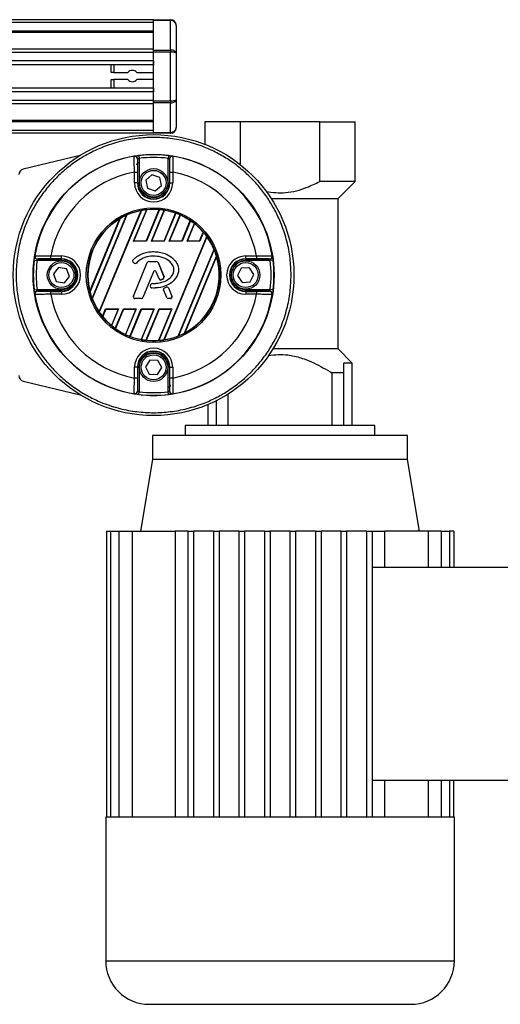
# Model space of a CAD drawing. Header units: millimetres. Extents: x 0 to 420, y 0 to 297.
# Tile 43 of 77: x 209 to 222, y 228 to 255. Entities that reach past the tile are written whole.
import ezdxf

# ---------------------------------------------------------------- set-up
doc = ezdxf.new("R2010")
doc.units = ezdxf.units.MM

msp = doc.modelspace()

# ---------------------------------------------------------------- linework, layer by layer
at = {"color": 7, "linetype": 'Continuous', "lineweight": 25}
for p, q in [((212.25814, 254.51449), (57.89339, 254.51449)), ((212.25814, 254.43731), (57.89339, 254.43731)), ((212.25814, 254.51449), (212.72123, 254.51449)), ((212.25814, 254.49189), (212.25814, 254.51449)), ((212.72123, 254.49189), (212.25814, 254.49189)), ((212.25814, 253.68809), (212.25814, 254.49189)), ((212.72123, 254.51449), (212.72123, 254.49189)), ((212.72123, 253.68809), (212.72123, 254.49189)), ((212.25814, 254.20576), (57.89339, 254.20576)), ((212.25814, 254.1664), (57.89339, 254.1664)), ((212.8756, 254.36013), (212.8756, 253.60155)), ((212.25814, 253.71178), (184.04794, 253.71178)), ((212.25814, 253.68809), (212.72123, 253.68809)), ((212.25814, 253.63352), (212.25814, 253.68809)), ((212.72123, 253.63352), (212.25814, 253.63352)), ((212.25814, 252.30817), (212.25814, 253.63352)), ((212.72123, 253.68809), (212.72123, 253.63352)), ((212.72123, 252.30817), (212.72123, 253.63352)), ((212.25814, 253.62223), (184.13679, 253.62223)), ((212.25814, 253.39157), (184.2707, 253.39157)), ((212.25814, 253.39157), (212.25814, 253.28729)), ((212.8756, 253.60155), (212.8756, 252.34014)), ((212.25814, 253.28729), (184.30091, 253.28729)), ((211.1004, 253.0789), (211.1004, 253.28729)), ((211.17758, 253.28729), (211.17758, 253.0789)), ((211.17758, 253.0789), (211.1004, 253.0789)), ((211.1004, 252.6544), (211.1004, 252.88594)), ((211.1004, 252.88594), (211.17758, 252.88594)), ((211.17758, 253.0789), (211.55877, 253.0789)), ((211.55877, 252.88594), (211.17758, 252.88594)), ((211.17758, 252.88594), (211.17758, 252.6544)), ((211.79977, 253.0789), (212.25814, 253.0789)), ((212.25814, 252.88594), (211.79977, 252.88594)), ((212.25814, 252.6544), (184.31812, 252.6544)), ((212.25814, 252.6544), (212.25814, 252.55012)), ((212.25814, 252.55012), (184.31812, 252.55012)), ((212.25814, 252.31946), (184.31812, 252.31946)), ((212.25814, 252.30817), (212.72123, 252.30817)), ((212.25814, 252.2536), (212.25814, 252.30817)), ((212.72123, 252.30817), (212.72123, 252.2536)), ((212.8756, 252.34014), (212.8756, 251.58156)), ((212.25814, 252.22991), (184.31812, 252.22991)), ((212.72123, 252.2536), (212.25814, 252.2536)), ((212.25814, 251.4498), (212.25814, 252.2536)), ((212.72123, 251.4498), (212.72123, 252.2536)), ((212.25814, 251.77529), (184.31812, 251.77529)), ((212.25814, 251.73593), (184.31812, 251.73593)), ((212.25814, 251.50438), (184.31812, 251.50438)), ((213.65514, 251.73593), (213.65514, 251.12403)), ((214.61992, 251.73593), (213.65514, 251.73593)), ((214.61992, 250.57115), (214.61992, 251.73593)), ((216.78102, 251.73593), (214.61992, 251.73593)), ((216.78102, 250.11432), (216.78102, 251.73593)), ((216.78102, 251.73593), (217.7458, 251.73593)), ((217.7458, 250.11432), (217.7458, 251.73593)), ((212.25814, 251.4272), (184.31812, 251.4272)), ((212.25814, 251.4498), (212.72123, 251.4498)), ((212.25814, 251.4272), (212.25814, 251.4498)), ((212.72123, 251.4272), (212.25814, 251.4272)), ((212.72123, 251.4498), (212.72123, 251.4272)), ((210.25959, 250.82418), (208.7103, 250.45223)), ((211.82647, 250.07651), (211.82647, 250.72503)), ((211.85558, 250.81912), (211.86506, 250.74252)), ((211.86506, 250.74252), (211.86506, 250.07651)), ((212.6607, 250.81912), (212.65121, 250.74252)), ((212.65121, 250.07651), (212.65121, 250.74252)), ((212.6898, 250.72503), (212.6898, 250.07651)), ((211.73849, 250.36826), (211.81566, 250.36826)), ((211.73849, 250.07651), (211.73849, 250.36826)), ((211.81566, 250.36826), (211.81566, 250.07651)), ((212.21389, 250.29486), (212.04691, 250.14736)), ((212.04691, 250.14736), (212.09116, 249.929)), ((212.42512, 250.22401), (212.21389, 250.29486)), ((212.46937, 250.00565), (212.42512, 250.22401)), ((212.70061, 250.36826), (212.77778, 250.36826)), ((212.70061, 250.07651), (212.70061, 250.36826)), ((212.77778, 250.36826), (212.77778, 250.07651)), ((211.81566, 250.07651), (211.73849, 250.07651)), ((211.82647, 250.07651), (211.81566, 250.07651)), ((211.82647, 250.07651), (211.86506, 250.07651)), ((212.09116, 249.929), (212.30239, 249.85815)), ((212.30239, 249.85815), (212.46937, 250.00565)), ((212.6898, 250.07651), (212.65121, 250.07651)), ((212.6898, 250.07651), (212.70061, 250.07651)), ((212.70061, 250.07651), (212.77778, 250.07651)), ((217.7458, 250.11432), (216.78102, 250.11432)), ((217.28348, 249.652), (217.7458, 250.11432)), ((215.46027, 249.652), (217.28348, 249.652)), ((217.28271, 245.56134), (217.28271, 249.652)), ((211.71422, 248.48746), (212.07038, 249.3473)), ((211.72441, 248.49427), (212.07749, 249.34668)), ((212.05857, 248.49427), (212.41267, 249.34914)), ((212.42032, 249.34981), (212.06312, 248.48746)), ((210.5247, 247.13075), (211.34165, 249.10304)), ((211.35227, 249.1109), (210.52666, 247.11768)), ((210.58567, 246.93268), (211.52482, 249.19999)), ((211.53311, 249.20221), (210.58996, 246.92525)), ((210.7762, 246.56812), (211.91732, 249.32304)), ((211.92594, 249.32607), (210.78015, 246.55989)), ((212.19876, 248.48746), (212.54914, 249.33335)), ((212.20895, 248.49427), (212.5555, 249.33093)), ((212.54311, 248.49427), (212.85718, 249.25248)), ((212.86411, 249.25143), (212.54766, 248.48746)), ((212.68331, 248.48746), (212.98047, 249.20488)), ((212.69349, 248.49427), (212.98617, 249.20087)), ((213.02766, 248.49427), (213.25791, 249.05014)), ((213.26419, 249.04752), (213.0322, 248.48746)), ((213.16785, 248.48746), (213.3682, 248.97116)), ((213.17803, 248.49427), (213.37321, 248.96546)), ((212.53973, 245.80128), (213.70657, 248.61827)), ((213.71064, 248.61032), (212.54824, 245.80402)), ((213.5122, 248.49427), (213.61211, 248.73548)), ((213.61766, 248.73109), (213.51674, 248.48746)), ((211.71422, 248.48746), (211.72441, 248.49427)), ((212.06312, 248.48746), (211.71422, 248.48746)), ((212.05857, 248.49427), (211.72441, 248.49427)), ((212.06312, 248.48746), (212.05857, 248.49427)), ((212.19876, 248.48746), (212.20895, 248.49427)), ((212.54766, 248.48746), (212.19876, 248.48746)), ((212.54311, 248.49427), (212.20895, 248.49427)), ((212.54766, 248.48746), (212.54311, 248.49427)), ((212.68331, 248.48746), (212.69349, 248.49427)), ((213.0322, 248.48746), (212.68331, 248.48746)), ((213.02766, 248.49427), (212.69349, 248.49427)), ((213.0322, 248.48746), (213.02766, 248.49427)), ((213.16785, 248.48746), (213.17803, 248.49427)), ((213.51674, 248.48746), (213.16785, 248.48746)), ((213.5122, 248.49427), (213.17803, 248.49427)), ((213.51674, 248.48746), (213.5122, 248.49427)), ((209.45796, 248.01055), (209.45796, 248.08772)), ((209.45796, 248.08772), (209.74971, 248.08772)), ((209.74971, 248.01055), (209.45796, 248.01055)), ((209.74971, 248.01055), (209.74971, 248.08772)), ((209.74971, 247.99974), (209.74971, 248.01055)), ((212.25814, 248.20569), (212.25814, 248.20602)), ((212.92624, 245.90986), (213.9031, 248.2682)), ((213.90754, 248.26114), (212.93437, 245.9117)), ((213.10284, 245.99094), (213.97063, 248.08599)), ((213.9729, 248.07368), (213.11314, 245.99804)), ((214.76656, 248.08772), (215.05831, 248.08772)), ((214.76656, 248.01055), (214.76656, 248.08772)), ((215.05831, 248.01055), (214.76656, 248.01055)), ((214.76656, 247.99974), (214.76656, 248.01055)), ((215.05831, 248.08772), (215.05831, 248.01055)), ((209.0071, 247.97064), (209.08369, 247.96115)), ((209.74971, 247.96115), (209.08369, 247.96115)), ((209.10119, 247.99974), (209.74971, 247.99974)), ((209.6714, 247.77666), (209.52992, 247.60455)), ((209.89119, 247.74019), (209.6714, 247.77666)), ((209.74971, 247.96115), (209.74971, 247.99974)), ((209.9695, 247.53161), (209.89119, 247.74019)), ((211.69662, 247.97641), (211.69637, 247.97663)), ((211.70144, 247.91496), (211.70123, 247.9147)), ((211.72925, 247.89132), (211.70123, 247.9147)), ((211.72947, 247.89158), (211.70144, 247.91496)), ((211.70838, 246.98996), (212.08503, 247.91249)), ((211.70869, 246.98983), (212.08534, 247.91236)), ((211.72947, 247.89158), (211.72925, 247.89132)), ((211.78956, 247.89639), (211.78982, 247.89617)), ((212.08534, 247.91236), (212.08503, 247.91249)), ((212.12523, 247.93915), (212.12523, 247.93949)), ((212.12523, 247.93949), (212.3396, 247.93949)), ((212.12523, 247.93915), (212.3396, 247.93915)), ((212.3396, 247.93915), (212.3396, 247.93949)), ((212.37949, 247.91236), (212.3798, 247.91249)), ((212.37949, 247.91236), (212.5412, 247.51627)), ((212.3798, 247.91249), (212.54151, 247.5164)), ((214.64443, 247.75442), (214.54412, 247.55548)), ((214.86687, 247.76702), (214.64443, 247.75442)), ((214.76656, 247.99974), (215.41509, 247.99974)), ((214.76656, 247.99974), (214.76656, 247.96115)), ((215.43258, 247.96115), (214.76656, 247.96115)), ((214.989, 247.58068), (214.86687, 247.76702)), ((215.50917, 247.97064), (215.43258, 247.96115)), ((209.52992, 247.60455), (209.60823, 247.39597)), ((209.82802, 247.3595), (209.9695, 247.53161)), ((212.251, 247.65192), (211.96738, 246.95727)), ((212.25131, 247.65179), (211.9677, 246.95714)), ((212.251, 247.65192), (212.25131, 247.65179)), ((212.33201, 247.65192), (212.3317, 247.65179)), ((212.40811, 247.46462), (212.3317, 247.65179)), ((212.40843, 247.46475), (212.33201, 247.65192)), ((212.5412, 247.51627), (212.54151, 247.5164)), ((214.54412, 247.55548), (214.66626, 247.36914)), ((214.8887, 247.38174), (214.989, 247.58068)), ((209.60823, 247.39597), (209.82802, 247.3595)), ((212.17008, 247.27713), (212.1854, 247.31374)), ((212.17039, 247.277), (212.17008, 247.27713)), ((212.17039, 247.277), (212.18571, 247.31361)), ((212.18571, 247.31361), (212.1854, 247.31374)), ((212.20763, 247.21736), (212.20761, 247.21702)), ((212.22542, 247.34005), (212.22542, 247.34039)), ((212.40843, 247.46475), (212.40811, 247.46462)), ((212.46086, 247.43982), (212.46095, 247.4395)), ((212.51772, 247.46015), (212.51785, 247.45984)), ((212.55383, 247.2205), (212.60552, 247.2427)), ((212.55396, 247.22019), (212.55383, 247.2205)), ((212.55396, 247.22019), (212.60565, 247.24239)), ((212.60565, 247.24239), (212.60552, 247.2427)), ((212.66253, 247.2191), (212.66285, 247.21922)), ((212.66253, 247.2191), (212.75614, 246.98983)), ((212.66285, 247.21922), (212.75645, 246.98996)), ((214.66626, 247.36914), (214.8887, 247.38174)), ((209.0071, 247.16552), (209.08369, 247.175)), ((209.08369, 247.175), (209.74971, 247.175)), ((209.74971, 247.13642), (209.10119, 247.13642)), ((209.45796, 247.04843), (209.45796, 247.1256)), ((209.45796, 247.1256), (209.74971, 247.1256)), ((209.74971, 247.04843), (209.45796, 247.04843)), ((209.74971, 247.175), (209.74971, 247.13642)), ((209.74971, 247.13642), (209.74971, 247.1256)), ((209.74971, 247.1256), (209.74971, 247.04843)), ((211.70869, 246.98983), (211.70838, 246.98996)), ((211.96738, 246.95727), (211.9677, 246.95714)), ((212.53108, 247.16433), (212.53077, 247.1642)), ((212.61531, 246.95714), (212.53077, 247.1642)), ((212.61562, 246.95727), (212.53108, 247.16433)), ((212.61562, 246.95727), (212.61531, 246.95714)), ((212.75614, 246.98983), (212.75645, 246.98996)), ((214.76656, 247.13642), (214.76656, 247.175)), ((214.76656, 247.175), (215.43258, 247.175)), ((214.76656, 247.13642), (214.76656, 247.1256)), ((215.41509, 247.13642), (214.76656, 247.13642)), ((214.76656, 247.1256), (215.05831, 247.1256)), ((214.76656, 247.1256), (214.76656, 247.04843)), ((215.05831, 247.04843), (214.76656, 247.04843)), ((215.05831, 247.1256), (215.05831, 247.04843)), ((215.50917, 247.16552), (215.43258, 247.175)), ((211.74858, 246.93047), (211.74858, 246.93013)), ((211.9275, 246.93047), (211.74858, 246.93047)), ((211.9275, 246.93013), (211.74858, 246.93013)), ((211.9275, 246.93047), (211.9275, 246.93013)), ((212.71625, 246.93047), (212.6555, 246.93047)), ((212.6555, 246.93047), (212.6555, 246.93013)), ((212.71625, 246.93013), (212.6555, 246.93013)), ((212.71625, 246.93047), (212.71625, 246.93013)), ((210.86727, 246.44274), (210.95258, 246.64869)), ((210.95713, 246.64189), (210.87274, 246.43816)), ((210.95258, 246.64869), (211.30148, 246.64869)), ((210.95258, 246.64869), (210.95713, 246.64189)), ((210.95713, 246.64189), (211.29129, 246.64189)), ((211.29129, 246.64189), (211.10801, 246.1994)), ((211.30148, 246.64869), (211.11294, 246.19352)), ((211.21567, 246.11407), (211.43712, 246.64869)), ((211.44167, 246.64189), (211.22189, 246.11129)), ((211.30148, 246.64869), (211.29129, 246.64189)), ((211.43712, 246.64869), (211.78602, 246.64869)), ((211.43712, 246.64869), (211.44167, 246.64189)), ((211.44167, 246.64189), (211.77583, 246.64189)), ((211.77583, 246.64189), (211.49067, 245.95344)), ((211.78602, 246.64869), (211.49631, 245.94928)), ((211.61151, 245.89992), (211.92166, 246.64869)), ((211.92621, 246.64189), (211.61838, 245.89872)), ((211.78602, 246.64869), (211.77583, 246.64189)), ((212.26038, 246.64189), (211.9171, 245.81316)), ((211.92166, 246.64869), (212.27056, 246.64869)), ((211.92166, 246.64869), (211.92621, 246.64189)), ((212.27056, 246.64869), (211.9234, 245.81057)), ((211.92621, 246.64189), (212.26038, 246.64189)), ((212.05094, 245.79102), (212.4062, 246.64869)), ((212.41075, 246.64189), (212.05851, 245.79151)), ((212.27056, 246.64869), (212.26038, 246.64189)), ((212.74492, 246.64189), (212.39007, 245.7852)), ((212.7551, 246.64869), (212.39709, 245.78438)), ((212.4062, 246.64869), (212.7551, 246.64869)), ((212.4062, 246.64869), (212.41075, 246.64189)), ((212.41075, 246.64189), (212.74492, 246.64189)), ((212.7551, 246.64869), (212.74492, 246.64189)), ((217.28348, 245.56134), (215.5092, 245.56134)), ((217.66862, 245.1762), (217.28348, 245.56134)), ((211.73849, 244.7679), (211.73849, 245.05965)), ((211.81566, 245.05965), (211.73849, 245.05965)), ((211.81566, 245.05965), (211.81566, 244.7679)), ((211.82647, 245.05965), (211.81566, 245.05965)), ((211.82647, 244.41113), (211.82647, 245.05965)), ((211.82647, 245.05965), (211.86506, 245.05965)), ((211.86506, 245.05965), (211.86506, 244.39363)), ((212.1539, 245.25656), (212.03549, 245.06784)), ((212.03549, 245.06784), (212.13972, 244.87093)), ((212.37655, 245.24838), (212.1539, 245.25656)), ((212.48078, 245.05146), (212.37655, 245.24838)), ((212.6898, 245.05965), (212.65121, 245.05965)), ((212.65121, 244.39363), (212.65121, 245.05965)), ((212.6898, 245.05965), (212.6898, 244.41113)), ((212.6898, 245.05965), (212.70061, 245.05965)), ((212.70061, 245.05965), (212.77778, 245.05965)), ((212.70061, 244.7679), (212.70061, 245.05965)), ((212.77778, 245.05965), (212.77778, 244.7679)), ((217.66862, 245.1762), (217.43707, 245.1762)), ((217.43707, 244.90606), (217.43707, 245.1762)), ((217.66862, 243.47741), (217.66862, 245.1762)), ((212.13972, 244.87093), (212.36237, 244.86274)), ((212.36237, 244.86274), (212.48078, 245.05146)), ((217.11261, 244.90606), (217.11261, 243.47741)), ((217.43707, 244.90606), (217.11261, 244.90606)), ((217.43707, 243.47741), (217.43707, 244.90606)), ((208.7103, 244.68392), (210.25959, 244.31197)), ((211.81566, 244.7679), (211.73849, 244.7679)), ((212.77778, 244.7679), (212.70061, 244.7679)), ((211.85558, 244.31704), (211.86506, 244.39363)), ((212.6607, 244.31704), (212.65121, 244.39363)), ((214.28833, 243.47741), (214.28833, 244.33161)), ((213.73232, 244.04342), (213.73232, 243.47741)), ((213.96387, 244.14947), (213.96387, 243.47741)), ((213.11486, 243.47741), (213.11486, 243.20727)), ((218.28608, 243.47741), (213.11486, 243.47741)), ((218.28608, 243.20727), (218.28608, 243.47741)), ((212.22726, 243.20727), (212.22726, 242.55122)), ((219.17368, 243.20727), (212.22726, 243.20727)), ((219.17368, 242.55122), (219.17368, 243.20727)), ((212.22726, 242.55122), (211.9031, 240.60623)), ((215.70047, 242.55122), (212.22726, 242.55122)), ((219.17368, 242.55122), (215.70047, 242.55122)), ((219.49784, 240.60623), (219.17368, 242.55122)), ((210.97277, 240.60623), (211.08757, 240.60623)), ((210.97277, 240.60623), (210.97277, 232.82625)), ((211.08757, 240.60623), (211.31396, 240.60623)), ((211.08757, 240.60623), (211.08757, 232.82625)), ((211.31396, 240.60623), (211.67069, 240.60623)), ((211.31396, 240.60623), (211.31396, 232.82625)), ((211.67069, 240.60623), (211.67069, 232.82625)), ((211.67069, 240.60623), (212.84953, 240.60623)), ((213.19204, 240.60623), (212.84953, 240.60623)), ((212.84953, 240.60623), (212.84953, 232.82625)), ((213.19204, 240.60623), (213.34641, 240.60623)), ((213.19204, 240.60623), (213.19204, 232.82625)), ((213.34641, 240.60623), (213.34641, 232.82625)), ((213.88668, 240.60623), (213.34641, 240.60623)), ((213.88668, 240.60623), (214.04105, 240.60623)), ((213.88668, 240.60623), (213.88668, 232.82625)), ((214.04105, 240.60623), (214.04105, 232.82625)), ((214.58133, 240.60623), (214.04105, 240.60623)), ((214.58133, 240.60623), (214.73569, 240.60623)), ((214.58133, 240.60623), (214.58133, 232.82625)), ((214.73569, 240.60623), (214.73569, 232.82625)), ((215.27597, 240.60623), (214.73569, 240.60623)), ((215.27597, 240.60623), (215.43033, 240.60623)), ((215.27597, 240.60623), (215.27597, 232.82625)), ((215.43033, 240.60623), (215.43033, 232.82625)), ((215.97061, 240.60623), (215.43033, 240.60623)), ((215.97061, 240.60623), (216.12497, 240.60623)), ((215.97061, 240.60623), (215.97061, 232.82625)), ((216.12497, 240.60623), (216.12497, 232.82625)), ((216.66525, 240.60623), (216.12497, 240.60623)), ((216.66525, 240.60623), (216.81961, 240.60623)), ((216.66525, 240.60623), (216.66525, 232.82625)), ((216.81961, 240.60623), (216.81961, 232.82625)), ((217.35989, 240.60623), (216.81961, 240.60623)), ((217.35989, 240.60623), (217.35989, 232.82625)), ((217.35989, 240.60623), (217.51426, 240.60623)), ((217.51426, 240.60623), (217.51426, 232.82625)), ((218.05453, 240.60623), (217.51426, 240.60623)), ((218.05453, 240.60623), (218.2089, 240.60623)), ((218.05453, 240.60623), (218.05453, 232.82625)), ((218.2089, 240.60623), (218.2089, 232.82625)), ((218.2089, 240.60623), (218.55141, 240.60623)), ((218.55141, 239.61058), (218.55141, 240.60623)), ((219.73025, 240.60623), (218.55141, 240.60623)), ((219.73025, 240.60623), (219.73025, 239.61058)), ((220.08698, 240.60623), (219.73025, 240.60623)), ((220.08698, 240.60623), (220.08698, 239.61058)), ((220.08698, 240.60623), (220.31337, 240.60623)), ((220.31337, 240.60623), (220.31337, 239.61058)), ((220.42817, 240.60623), (220.31337, 240.60623)), ((220.42817, 240.60623), (220.42817, 239.61058)), ((223.80462, 239.61058), (218.2089, 239.61058)), ((223.80462, 233.8219), (218.2089, 233.8219)), ((218.55141, 232.82625), (218.55141, 233.8219)), ((219.73025, 233.8219), (219.73025, 232.82625)), ((220.08698, 233.8219), (220.08698, 232.82625)), ((220.31337, 233.8219), (220.31337, 232.82625)), ((220.42817, 232.82625), (220.42817, 233.8219)), ((210.95375, 232.82625), (210.95375, 228.91889)), ((210.97277, 232.82625), (210.95375, 232.82625)), ((211.08757, 232.82625), (210.97277, 232.82625)), ((211.31396, 232.82625), (211.08757, 232.82625)), ((211.67069, 232.82625), (211.31396, 232.82625)), ((213.19204, 232.82625), (211.67069, 232.82625)), ((213.88668, 232.82625), (213.19204, 232.82625)), ((214.58133, 232.82625), (213.88668, 232.82625)), ((215.27597, 232.82625), (214.58133, 232.82625)), ((216.12497, 232.82625), (215.27597, 232.82625)), ((216.81961, 232.82625), (216.12497, 232.82625)), ((217.51426, 232.82625), (216.81961, 232.82625)), ((218.2089, 232.82625), (217.51426, 232.82625)), ((219.73025, 232.82625), (218.2089, 232.82625)), ((220.08698, 232.82625), (219.73025, 232.82625)), ((220.31337, 232.82625), (220.08698, 232.82625)), ((220.42817, 232.82625), (220.31337, 232.82625)), ((220.44719, 232.82625), (220.42817, 232.82625)), ((220.44719, 228.91889), (220.44719, 232.82625)), ((210.95375, 228.91889), (220.44719, 228.91889)), ((212.14043, 227.73221), (219.26051, 227.73221))]:
    msp.add_line(p, q, dxfattribs=at)
at = {"color": 7, "linetype": 'Continuous', "lineweight": 25, "flags": 128}
for points in [[(211.73209, 250.79799), (211.73486, 250.79981), (211.73702, 250.80123)], [(212.77925, 250.80123), (212.78201, 250.79941), (212.78418, 250.79799)], [(209.02499, 248.08919), (209.0268, 248.09196), (209.02822, 248.09412)], [(215.48805, 248.09412), (215.48987, 248.09136), (215.49128, 248.08919)], [(209.02822, 247.04204), (209.02641, 247.0448), (209.02499, 247.04696)], [(215.49128, 247.04696), (215.48947, 247.0442), (215.48805, 247.04204)], [(211.73702, 244.33493), (211.73426, 244.33674), (211.73209, 244.33816)], [(212.78418, 244.33816), (212.78141, 244.33635), (212.77925, 244.33493)]]:
    msp.add_lwpolyline(points, dxfattribs=at)
at = {"color": 7, "linetype": 'Continuous', "lineweight": 25}
for centre, radius in [((212.25814, 247.56808), 3.82053), ((212.25814, 247.56808), 3.27991), ((212.25814, 250.07651), 0.38592), ((212.25814, 250.07651), 0.33961), ((212.25814, 247.56808), 1.83176), ((212.25814, 247.56808), 1.79319), ((209.74971, 247.56808), 0.38592), ((209.74971, 247.56808), 0.33961), ((214.76656, 247.56808), 0.38592), ((214.76656, 247.56808), 0.33961), ((212.25814, 245.05965), 0.38592), ((212.25814, 245.05965), 0.33961)]:
    msp.add_circle(centre, radius, dxfattribs=at)
for centre, radius, start, end in [((212.72123, 254.36013), 0.15436, 0, 90), ((211.67927, 252.98242), 0.15436, 38.682187, 141.317813), ((211.67927, 252.98242), 0.15436, 218.682187, 321.317813), ((212.72123, 251.58156), 0.15436, 270, 0), ((212.25814, 247.56808), 3.27247, 99.250297, 170.749703), ((211.74448, 250.7218), 0.07719, 0.010216, 99.234515), ((211.74929, 250.72503), 0.07718, 54.702509, 99.144529), ((211.74928, 250.72501), 0.0772, 0.012696, 54.704211), ((212.25814, 247.56808), 3.27587, 82.941261, 97.058739), ((212.25814, 247.56808), 3.19869, 82.941261, 97.058739), ((212.76699, 250.72501), 0.0772, 115.699884, 179.987532), ((212.77179, 250.7218), 0.07719, 80.765485, 179.989784), ((212.76698, 250.72503), 0.07717, 80.854629, 115.700522), ((212.25814, 247.56808), 3.27247, 9.250297, 80.749703), ((208.74634, 250.30213), 0.15436, 103.5, 180), ((211.87222, 250.55335), 0.07718, 97.365886, 180), ((212.25814, 247.56808), 2.84799, 100.513123, 169.486877), ((212.25814, 247.56808), 2.84799, 10.513123, 79.486877), ((212.25814, 250.07651), 0.51965, 180, 0), ((212.25814, 250.07651), 0.44247, 180, 0), ((212.25814, 250.07651), 0.43166, 180, 0), ((212.25814, 250.07651), 0.39308, 180, 0), ((212.25814, 247.56808), 1.7891, 96.024018, 100.700664), ((212.25814, 247.56808), 1.78775, 85.04107, 95.799519), ((212.25814, 247.56808), 1.7891, 80.638935, 84.799043), ((212.25814, 247.56808), 1.78775, 120.840183, 194.159817), ((212.25814, 247.56808), 1.7891, 114.197356, 120.419285), ((212.25814, 247.56808), 1.78775, 100.990036, 113.925891), ((212.25814, 247.56808), 1.78775, 70.422593, 80.425164), ((212.25814, 247.56808), 1.7891, 66.187762, 70.202208), ((212.25814, 247.56808), 1.78775, 55.997198, 65.968622), ((212.25814, 247.56808), 1.7891, 51.650296, 55.783514), ((212.25814, 247.56808), 1.78775, 40.767963, 51.41119), ((212.25814, 247.56808), 1.7891, 35.944189, 40.545483), ((212.25814, 247.56808), 1.78775, 23.055257, 35.661307), ((209.10118, 248.07693), 0.07717, 170.854629, 205.700522), ((209.10441, 248.08173), 0.07719, 170.765485, 269.989784), ((209.1012, 248.07694), 0.0772, 205.699884, 269.987532), ((209.74971, 247.56808), 0.51965, 270, 90), ((209.74971, 247.56808), 0.44247, 270, 90), ((212.25814, 247.56808), 1.78775, 298.57164, 16.42836), ((212.25814, 247.56808), 1.7891, 16.826892, 22.791751), ((214.76656, 247.56808), 0.51965, 90, 270), ((214.76656, 247.56808), 0.44247, 90, 270), ((215.41186, 248.08173), 0.07719, 270.010216, 9.234515), ((215.41507, 248.07694), 0.0772, 270.012696, 324.704211), ((215.41509, 248.07693), 0.07718, 324.702509, 9.144529), ((212.25814, 247.56808), 3.27587, 172.941261, 187.058739), ((212.25814, 247.56808), 3.19869, 172.941261, 187.058739), ((209.74971, 247.56808), 0.43166, 270, 90), ((209.74971, 247.56808), 0.39308, 270, 90), ((211.72904, 247.94804), 0.04342, 138.805903, 230.16689), ((211.72904, 247.94804), 0.04308, 138.805903, 230.16689), ((211.75706, 247.92466), 0.04342, 230.16689, 318.977091), ((211.75706, 247.92466), 0.04308, 230.16689, 318.977091), ((212.12523, 247.89608), 0.04342, 90, 157.790712), ((212.12523, 247.89608), 0.04308, 90, 157.790712), ((212.3396, 247.89608), 0.04342, 22.209291, 90), ((212.3396, 247.89608), 0.04308, 22.209291, 90), ((214.76656, 247.56808), 0.43166, 90, 270), ((214.76656, 247.56808), 0.39308, 90, 270), ((212.25814, 247.56808), 3.19869, 352.941261, 7.058739), ((212.25814, 247.56808), 3.27587, 352.941261, 7.058739), ((212.2915, 247.63538), 0.04375, 22.209261, 157.790711), ((212.2915, 247.63538), 0.04342, 22.209261, 157.790711), ((212.50132, 247.49999), 0.04308, 292.378703, 22.209291), ((212.50132, 247.49999), 0.04342, 292.378703, 22.209291), ((212.21013, 247.26037), 0.04342, 157.290493, 266.671349), ((212.21013, 247.26037), 0.04308, 157.290493, 266.671349), ((212.22545, 247.29697), 0.04342, 90.034995, 157.290493), ((212.22545, 247.29697), 0.04308, 90.034995, 157.290493), ((212.44831, 247.48103), 0.04342, 202.209261, 286.934979), ((212.44831, 247.48103), 0.04308, 202.209261, 286.934979), ((212.57097, 247.18061), 0.04342, 113.245837, 202.209268), ((212.57097, 247.18061), 0.04308, 113.245837, 202.209268), ((212.62265, 247.20281), 0.04342, 22.209257, 113.245837), ((212.62265, 247.20281), 0.04308, 22.209257, 113.245837), ((209.10118, 247.05923), 0.07718, 144.702509, 189.144529), ((209.10441, 247.05442), 0.07719, 90.010216, 189.234515), ((212.25814, 247.56808), 3.27247, 189.250297, 260.749703), ((209.1012, 247.05922), 0.0772, 90.012696, 144.704211), ((212.25814, 247.56808), 2.84799, 190.513123, 259.486877), ((212.25814, 247.56808), 1.7891, 194.580715, 200.802644), ((211.74858, 246.97355), 0.04342, 157.790712, 270), ((211.74858, 246.97355), 0.04308, 157.790712, 270), ((211.9275, 246.97355), 0.04308, 270, 337.790711), ((211.9275, 246.97355), 0.04342, 270, 337.790711), ((212.6555, 246.97355), 0.04342, 202.209268, 270), ((212.6555, 246.97355), 0.04308, 202.209268, 270), ((212.71625, 246.97355), 0.04342, 270, 22.209257), ((212.71625, 246.97355), 0.04308, 270, 22.209257), ((212.25814, 247.56808), 2.84799, 280.513123, 349.486877), ((212.25814, 247.56808), 3.27247, 279.250297, 350.749703), ((215.41186, 247.05442), 0.07719, 350.765485, 89.989784), ((215.41507, 247.05922), 0.0772, 25.699884, 89.987532), ((215.41509, 247.05923), 0.07717, 350.854629, 25.700522), ((212.25814, 247.56808), 1.78775, 201.074109, 214.009964), ((212.25814, 247.56808), 1.7891, 214.299336, 218.975982), ((212.25814, 247.56808), 1.78775, 219.200481, 229.95893), ((212.25814, 247.56808), 1.7891, 230.200957, 234.361065), ((212.25814, 247.56808), 1.78775, 234.574836, 244.577407), ((212.25814, 247.56808), 1.7891, 244.797792, 248.812238), ((212.25814, 247.56808), 1.78775, 249.031378, 259.002802), ((212.25814, 247.56808), 1.78775, 279.338693, 291.944743), ((212.25814, 247.56808), 1.7891, 292.208249, 298.173108), ((212.25814, 247.56808), 1.7891, 259.216486, 263.349704), ((212.25814, 247.56808), 1.78775, 263.58881, 274.232037), ((212.25814, 247.56808), 1.7891, 274.454517, 279.055811), ((212.25814, 245.05965), 0.51965, 0, 180), ((212.25814, 245.05965), 0.44247, 0, 180), ((212.25814, 245.05965), 0.43166, 0, 180), ((212.25814, 245.05965), 0.39308, 0, 180), ((208.74634, 244.83402), 0.15436, 180, 256.5), ((212.64405, 244.58281), 0.07718, 277.365886, 0), ((211.74448, 244.41435), 0.07719, 260.765485, 359.989784), ((211.74929, 244.41112), 0.07717, 260.854629, 295.700522), ((211.74928, 244.41114), 0.0772, 295.699884, 359.987532), ((212.25814, 247.56808), 3.27587, 262.941261, 277.058739), ((212.25814, 247.56808), 3.19869, 262.941261, 277.058739), ((212.76699, 244.41114), 0.0772, 180.012696, 234.704211), ((212.77179, 244.41435), 0.07719, 180.010216, 279.234515), ((212.76698, 244.41113), 0.07718, 234.702509, 279.144529), ((212.14043, 228.91889), 1.18668, 180, 270), ((219.26051, 228.91889), 1.18668, 270, 0)]:
    msp.add_arc(centre, radius, start, end, dxfattribs=at)
for centre, major_axis, ratio, start_param, end_param in [((212.72123, 254.36013), (0.15436, 0), 0.85355339, 0, 1.57079633), ((212.72123, 253.60155), (0.15436, 0), 0.56066017, 0, 1.57079633), ((212.72123, 253.60155), (0.15436, 0), 0.20710678, 0, 1.57079633), ((212.72123, 252.34014), (0.15436, 0), 0.20710678, 4.71238898, 6.28318531), ((212.72123, 252.34014), (0.15436, 0), 0.56066017, 4.71238898, 6.28318531), ((212.72123, 251.58156), (0.15436, 0), 0.85355339, 4.71238898, 6.28318531), ((214.63641, 247.56808), (4.60256, 0), 0.86604739, 2.22750861, 2.22882701), ((209.87986, 247.56808), (4.60256, 0), 0.86604739, 0.91276564, 0.91408404), ((211.94964, 247.69586), (1.55769, -0.64522), 0.98019282, 1.88035423, 1.88459443), ((212.61892, 247.41864), (1.8217, -0.75457), 0.98019282, 2.05765554, 2.06156429), ((212.65268, 247.40465), (1.99221, -0.8252), 0.98019282, 2.60598825, 2.612204), ((211.96653, 247.68887), (1.47244, -0.6099), 0.98019282, 2.2327064, 2.23813051), ((212.6358, 247.41164), (1.90696, -0.78989), 0.98019282, 2.30860905, 2.3130735), ((211.93276, 247.70285), (1.64294, -0.68053), 0.98019282, 1.59762034, 1.60144841), ((212.60203, 247.42563), (1.73645, -0.71926), 0.98019282, 1.81617362, 1.8199076), ((211.91588, 247.70985), (1.72819, -0.71584), 0.98019282, 1.34530368, 1.3490343), ((212.58515, 247.43263), (1.6512, -0.68395), 0.98019282, 1.56556228, 1.56936965), ((211.89899, 247.71684), (1.81344, -0.75115), 0.98019282, 1.10352687, 1.10740604), ((212.56827, 247.43962), (1.56595, -0.64864), 0.98019282, 1.28657498, 1.29075486), ((211.88211, 247.72383), (1.8987, -0.78647), 0.98019282, 0.85404174, 0.85842505), ((212.25814, 245.18981), (0, 4.60256), 0.86604739, 0.91276564, 0.91408404), ((212.55138, 247.44661), (1.4807, -0.61332), 0.98019282, 0.94311084, 0.94834656), ((211.86522, 247.73083), (1.98395, -0.82178), 0.98019282, 0.56294657, 0.56885653), ((212.25814, 245.18981), (0, 4.60256), 0.86604739, 5.36910126, 5.37041967), ((212.25814, 249.94635), (0, 4.60256), 0.86604739, 2.22750861, 2.22882701), ((212.65268, 247.40465), (1.99221, -0.8252), 0.98019282, 3.67098131, 3.67719706), ((211.96653, 247.68887), (1.47244, -0.6099), 0.98019282, 4.0450548, 4.05047891), ((212.25814, 249.94635), (0, 4.60256), 0.86604739, 4.05435829, 4.0556767), ((212.6358, 247.41164), (1.90696, -0.78989), 0.98019282, 3.97011181, 3.97457626), ((211.94964, 247.69586), (1.55769, -0.64522), 0.98019282, 4.39859087, 4.40283108), ((212.61892, 247.41864), (1.8217, -0.75457), 0.98019282, 4.22162102, 4.22552977), ((211.93276, 247.70285), (1.64294, -0.68053), 0.98019282, 4.68173689, 4.68556496), ((212.60203, 247.42563), (1.73645, -0.71926), 0.98019282, 4.46327771, 4.46701168), ((211.91588, 247.70985), (1.72819, -0.71584), 0.98019282, 4.934151, 4.93788163), ((212.55138, 247.44661), (1.4807, -0.61332), 0.98019282, 5.33483875, 5.34007447), ((211.86522, 247.73083), (1.98395, -0.82178), 0.98019282, 5.71432878, 5.72023873), ((212.58515, 247.43263), (1.6512, -0.68395), 0.98019282, 4.71381566, 4.71762303), ((211.89899, 247.71684), (1.81344, -0.75115), 0.98019282, 5.17577927, 5.17965844), ((212.56827, 247.43962), (1.56595, -0.64864), 0.98019282, 4.99243045, 4.99661033), ((211.88211, 247.72383), (1.8987, -0.78647), 0.98019282, 5.42476026, 5.42914357), ((214.63641, 247.56808), (4.60256, 0), 0.86604739, 4.05435829, 4.0556767), ((209.87986, 247.56808), (4.60256, 0), 0.86604739, 5.36910126, 5.37041967)]:
    msp.add_ellipse(centre, major_axis=major_axis, ratio=ratio, start_param=start_param, end_param=end_param, dxfattribs=at)
for points, knots in [([(216.00148, 247.56808), (215.99612, 247.41591), (215.98522, 247.10685), (215.89534, 246.64359), (215.75929, 246.21987), (215.58763, 245.84317), (215.39524, 245.51389), (215.16888, 245.20359), (214.90974, 244.91646), (214.62261, 244.65732), (214.3123, 244.43097), (213.98303, 244.23854), (213.60632, 244.06706), (213.18261, 243.93015), (212.71934, 243.84357), (212.25812, 243.81546), (211.7969, 243.84357), (211.33364, 243.93015), (210.90993, 244.06707), (210.53323, 244.23855), (210.20395, 244.43098), (209.89365, 244.65733), (209.60652, 244.91648), (209.34738, 245.2036), (209.12103, 245.51391), (208.9286, 245.84318), (208.75712, 246.21989), (208.6202, 246.6436), (208.53363, 247.10687), (208.50552, 247.56809), (208.53363, 248.02931), (208.62021, 248.49258), (208.75713, 248.91629), (208.92861, 249.29298), (209.12104, 249.62227), (209.34739, 249.93257), (209.60654, 250.2197), (209.89366, 250.47883), (210.20397, 250.70519), (210.53324, 250.89761), (210.90995, 251.06909), (211.33366, 251.20601), (211.79693, 251.29259), (212.25815, 251.3207), (212.71937, 251.29259), (213.18264, 251.206), (213.60635, 251.06908), (213.98304, 250.89761), (214.31232, 250.70517), (214.62262, 250.47882), (214.90976, 250.21968), (215.16889, 249.93256), (215.39526, 249.62224), (215.58764, 249.29297), (215.7593, 248.91626), (215.89534, 248.49256), (215.98521, 248.0293), (215.99611, 247.72025), (216.00148, 247.56808)], [0, 0, 0, 0, 0.019407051, 0.039417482, 0.059987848, 0.076070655, 0.092151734, 0.108576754, 0.125000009, 0.141425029, 0.157848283, 0.173931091, 0.190012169, 0.210584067, 0.230593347, 0.250000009, 0.269408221, 0.289417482, 0.309987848, 0.326070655, 0.342151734, 0.358576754, 0.375000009, 0.391425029, 0.407848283, 0.423931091, 0.440012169, 0.460584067, 0.480593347, 0.500000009, 0.519408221, 0.539417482, 0.559987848, 0.576070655, 0.592151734, 0.608576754, 0.625000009, 0.641425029, 0.657848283, 0.673931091, 0.690012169, 0.710584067, 0.730593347, 0.750000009, 0.769408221, 0.789417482, 0.809987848, 0.826070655, 0.842151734, 0.858576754, 0.875000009, 0.891425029, 0.907848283, 0.923931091, 0.940012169, 0.960584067, 0.980592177, 1, 1, 1, 1]), ([(211.73849, 250.36826), (211.737, 250.41712), (211.734, 250.51492), (211.73134, 250.64498), (211.7303, 250.74209), (211.73077, 250.79073), (211.73174, 250.79605), (211.73209, 250.79799)], [0, 0, 0, 0, 0.21982892, 0.43999401, 0.65884934, 0.87496666, 1, 1, 1, 1]), ([(211.73702, 250.80123), (211.73855, 250.80159), (211.74162, 250.80231), (211.76242, 250.8059), (211.7926, 250.81062), (211.82555, 250.81531), (211.8472, 250.81806), (211.85558, 250.81912)], [0, 0, 0, 0, 0.21190404, 0.42486415, 0.64104474, 0.86118213, 1, 1, 1, 1]), ([(211.82167, 250.72182), (211.82128, 250.72021), (211.8202, 250.71581), (211.81851, 250.67576), (211.81694, 250.59586), (211.81587, 250.48888), (211.81573, 250.40846), (211.81566, 250.36826)], [0, 0, 0, 0, 0.1247127, 0.34042654, 0.55918865, 0.77962349, 1, 1, 1, 1]), ([(211.86506, 250.74252), (211.86233, 250.74148), (211.85525, 250.73879), (211.84459, 250.73424), (211.83481, 250.72964), (211.828, 250.72612), (211.82698, 250.72539), (211.82647, 250.72503)], [0, 0, 0, 0, 0.14001619, 0.36327889, 0.58147636, 0.79302006, 1, 1, 1, 1]), ([(212.6898, 250.72503), (212.68961, 250.72519), (212.68909, 250.72562), (212.6846, 250.72806), (212.67586, 250.73232), (212.66433, 250.73746), (212.65559, 250.74084), (212.65121, 250.74252)], [0, 0, 0, 0, 0.11947659, 0.33202034, 0.55185939, 0.77576469, 1, 1, 1, 1]), ([(212.6607, 250.81912), (212.67412, 250.81739), (212.70091, 250.81395), (212.73661, 250.80865), (212.76349, 250.80428), (212.77709, 250.80182), (212.77867, 250.80138), (212.77925, 250.80123)], [0, 0, 0, 0, 0.22191221, 0.44275024, 0.6617521, 0.8773894, 1, 1, 1, 1]), ([(212.70061, 250.36826), (212.70058, 250.39461), (212.70051, 250.46037), (212.69978, 250.55926), (212.69842, 250.64815), (212.69663, 250.70896), (212.69528, 250.71753), (212.6946, 250.72182)], [0, 0, 0, 0, 0.14488136, 0.36155244, 0.57533965, 0.78764269, 1, 1, 1, 1]), ([(212.73366, 250.79432), (212.73746, 250.79605), (212.7452, 250.79957), (212.75645, 250.8017), (212.76489, 250.80223), (212.76792, 250.80214), (212.7685, 250.80212)], [0, 0, 0, 0, 0.33778664, 0.68615921, 0.93999791, 1, 1, 1, 1]), ([(212.78418, 250.79799), (212.78474, 250.7928), (212.78586, 250.78243), (212.78575, 250.70854), (212.78412, 250.60048), (212.78129, 250.48023), (212.77879, 250.40028), (212.77778, 250.36826)], [0, 0, 0, 0, 0.21287359, 0.42546251, 0.63920635, 0.85549824, 1, 1, 1, 1]), ([(215.3256, 249.84559), (215.41144, 249.8309), (215.58496, 249.80119), (215.86177, 249.80582), (216.14849, 249.85506), (216.46197, 249.95627), (216.66712, 250.0579), (216.78102, 250.11432)], [0, 0, 0, 0, 0.17251886, 0.34877874, 0.54619258, 0.74802451, 1, 1, 1, 1]), ([(209.0071, 247.97064), (209.00882, 247.98407), (209.01226, 248.01086), (209.01757, 248.04655), (209.02193, 248.07343), (209.02439, 248.08703), (209.02483, 248.08862), (209.02499, 248.08919)], [0, 0, 0, 0, 0.22191221, 0.44275024, 0.6617521, 0.8773894, 1, 1, 1, 1]), ([(209.0319, 248.0436), (209.03016, 248.04741), (209.02664, 248.05514), (209.02452, 248.06639), (209.02398, 248.07483), (209.02407, 248.07786), (209.02409, 248.07844)], [0, 0, 0, 0, 0.337786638, 0.686159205, 0.939997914, 1, 1, 1, 1]), ([(209.02822, 248.09412), (209.03341, 248.09468), (209.04378, 248.0958), (209.11768, 248.09569), (209.22573, 248.09406), (209.34599, 248.09123), (209.42594, 248.08873), (209.45796, 248.08772)], [0, 0, 0, 0, 0.21287359, 0.42546251, 0.63920635, 0.85549824, 1, 1, 1, 1]), ([(209.45796, 248.01055), (209.43161, 248.01052), (209.36584, 248.01045), (209.26695, 248.00972), (209.17807, 248.00836), (209.11725, 248.00657), (209.10868, 248.00522), (209.1044, 248.00454)], [0, 0, 0, 0, 0.14488136, 0.36155244, 0.57533965, 0.78764269, 1, 1, 1, 1]), ([(211.69637, 247.97663), (211.718, 247.99891), (211.7832, 248.06608), (211.94753, 248.15995), (212.12259, 248.20275), (212.23677, 248.20551), (212.25814, 248.20602)], [0, 0, 0, 0, 0.14924319, 0.44987987, 0.89704631, 1, 1, 1, 1]), ([(211.69662, 247.97641), (211.71825, 247.99869), (211.78346, 248.06586), (211.94779, 248.15968), (212.12276, 248.20243), (212.23684, 248.20517), (212.25814, 248.20569)], [0, 0, 0, 0, 0.14931287, 0.45009112, 0.89734194, 1, 1, 1, 1]), ([(212.22542, 247.34005), (212.25631, 247.34061), (212.33198, 247.34198), (212.45163, 247.35822), (212.58672, 247.40331), (212.69842, 247.47888), (212.77762, 247.56964), (212.81276, 247.65759), (212.81444, 247.7467), (212.78081, 247.84093), (212.70091, 247.94271), (212.556, 248.03712), (212.35365, 248.08796), (212.13199, 248.08259), (211.92982, 248.02234), (211.83332, 247.93568), (211.78956, 247.89639)], [0, 0, 0, 0, 0.04606604, 0.11282107, 0.17926442, 0.25671538, 0.31097711, 0.35665057, 0.39482562, 0.44135701, 0.50293546, 0.58457386, 0.69463944, 0.80843403, 0.91312935, 1, 1, 1, 1]), ([(212.22542, 247.34039), (212.25631, 247.34095), (212.33195, 247.34231), (212.45154, 247.35854), (212.58654, 247.4036), (212.69816, 247.47912), (212.7773, 247.56977), (212.81242, 247.65762), (212.8141, 247.74661), (212.78052, 247.84073), (212.70072, 247.94241), (212.55595, 248.03677), (212.35376, 248.0876), (212.13223, 248.08228), (211.9301, 248.02211), (211.83359, 247.93547), (211.78982, 247.89617)], [0, 0, 0, 0, 0.04609678, 0.11285293, 0.17929738, 0.25674037, 0.31099249, 0.35664115, 0.39478553, 0.44128565, 0.50283921, 0.58446278, 0.69452405, 0.80831626, 0.91305023, 1, 1, 1, 1]), ([(212.25814, 248.20602), (212.28905, 248.20517), (212.36867, 248.20298), (212.49555, 248.17968), (212.64981, 248.12383), (212.79195, 248.02914), (212.89451, 247.89792), (212.94095, 247.76085), (212.93621, 247.62924), (212.87914, 247.49688), (212.76529, 247.36548), (212.56538, 247.25372), (212.366, 247.21261), (212.23974, 247.21613), (212.20761, 247.21702)], [0, 0, 0, 0, 0.04881976, 0.12571906, 0.20251517, 0.30685015, 0.3908537, 0.46092726, 0.53130551, 0.59342069, 0.68533051, 0.8005518, 0.94923874, 1, 1, 1, 1]), ([(212.25814, 248.20569), (212.28905, 248.20483), (212.36788, 248.20265), (212.49475, 248.17963), (212.64901, 248.12391), (212.79171, 248.0289), (212.8942, 247.89776), (212.94061, 247.76081), (212.93587, 247.62931), (212.87884, 247.49706), (212.76508, 247.36575), (212.56527, 247.25404), (212.36597, 247.21294), (212.23976, 247.21646), (212.20763, 247.21736)], [0, 0, 0, 0, 0.04884718, 0.1245489, 0.20256434, 0.30689196, 0.39088187, 0.46093491, 0.53129283, 0.59338344, 0.68528564, 0.80050924, 0.94921749, 1, 1, 1, 1]), ([(215.05831, 248.08772), (215.10718, 248.08922), (215.20498, 248.09221), (215.33504, 248.09487), (215.43215, 248.09591), (215.48079, 248.09545), (215.4861, 248.09448), (215.48805, 248.09412)], [0, 0, 0, 0, 0.21982892, 0.43999401, 0.65884934, 0.87496666, 1, 1, 1, 1]), ([(215.41188, 248.00454), (215.41026, 248.00494), (215.40586, 248.00602), (215.36582, 248.0077), (215.28592, 248.00927), (215.17894, 248.01035), (215.09852, 248.01048), (215.05831, 248.01055)], [0, 0, 0, 0, 0.1247127, 0.34042654, 0.55918865, 0.77962349, 1, 1, 1, 1]), ([(215.49128, 248.08919), (215.49165, 248.08766), (215.49237, 248.0846), (215.49595, 248.06379), (215.50068, 248.03361), (215.50537, 248.00067), (215.50811, 247.97901), (215.50917, 247.97064)], [0, 0, 0, 0, 0.21190404, 0.42486415, 0.64104474, 0.86118213, 1, 1, 1, 1]), ([(209.10119, 247.99974), (209.10103, 247.99955), (209.10059, 247.99903), (209.09815, 247.99454), (209.09389, 247.9858), (209.08875, 247.97427), (209.08538, 247.96553), (209.08369, 247.96115)], [0, 0, 0, 0, 0.11947659, 0.33202034, 0.55185939, 0.77576469, 1, 1, 1, 1]), ([(215.43258, 247.96115), (215.43154, 247.96388), (215.42885, 247.97096), (215.42429, 247.98162), (215.4197, 247.9914), (215.41618, 247.99821), (215.41545, 247.99924), (215.41509, 247.99974)], [0, 0, 0, 0, 0.14001619, 0.363278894, 0.581476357, 0.793020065, 1, 1, 1, 1]), ([(212.51772, 247.46015), (212.51055, 247.45729), (212.49762, 247.45212), (212.47863, 247.44541), (212.46678, 247.44169), (212.46086, 247.43982)], [0, 0, 0, 0, 0.38337292, 0.69155302, 1, 1, 1, 1]), ([(212.51785, 247.45984), (212.51068, 247.45698), (212.49774, 247.45181), (212.47874, 247.44509), (212.46689, 247.44137), (212.46095, 247.4395)], [0, 0, 0, 0, 0.3831699, 0.69145138, 1, 1, 1, 1]), ([(209.02499, 247.04696), (209.02463, 247.04849), (209.0239, 247.05156), (209.02032, 247.07236), (209.01559, 247.10254), (209.0109, 247.13549), (209.00816, 247.15714), (209.0071, 247.16552)], [0, 0, 0, 0, 0.21190404, 0.42486415, 0.64104474, 0.86118213, 1, 1, 1, 1]), ([(209.45796, 247.04843), (209.4091, 247.04694), (209.3113, 247.04395), (209.18123, 247.04129), (209.08412, 247.04025), (209.03549, 247.04071), (209.03017, 247.04168), (209.02822, 247.04204)], [0, 0, 0, 0, 0.21982892, 0.43999401, 0.65884934, 0.87496666, 1, 1, 1, 1]), ([(209.08369, 247.175), (209.08473, 247.17227), (209.08742, 247.16519), (209.09198, 247.15454), (209.09657, 247.14476), (209.1001, 247.13794), (209.10083, 247.13692), (209.10119, 247.13642)], [0, 0, 0, 0, 0.14001619, 0.36327889, 0.58147636, 0.79302006, 1, 1, 1, 1]), ([(209.1044, 247.13161), (209.10601, 247.13122), (209.11041, 247.13014), (209.15046, 247.12846), (209.23035, 247.12688), (209.33733, 247.12581), (209.41775, 247.12567), (209.45796, 247.1256)], [0, 0, 0, 0, 0.124712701, 0.340426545, 0.559188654, 0.779623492, 1, 1, 1, 1]), ([(215.05831, 247.1256), (215.08467, 247.12563), (215.15043, 247.12571), (215.24932, 247.12644), (215.33821, 247.12779), (215.39902, 247.12959), (215.40759, 247.13094), (215.41188, 247.13161)], [0, 0, 0, 0, 0.14488136, 0.36155244, 0.57533965, 0.78764269, 1, 1, 1, 1]), ([(215.48805, 247.04204), (215.48286, 247.04147), (215.47249, 247.04035), (215.3986, 247.04047), (215.29054, 247.04209), (215.17028, 247.04492), (215.09033, 247.04743), (215.05831, 247.04843)], [0, 0, 0, 0, 0.21287359, 0.42546251, 0.63920635, 0.85549824, 1, 1, 1, 1]), ([(215.41509, 247.13642), (215.41524, 247.1366), (215.41568, 247.13713), (215.41812, 247.14161), (215.42238, 247.15035), (215.42752, 247.16188), (215.43089, 247.17063), (215.43258, 247.175)], [0, 0, 0, 0, 0.11947659, 0.33202034, 0.55185939, 0.77576469, 1, 1, 1, 1]), ([(215.48438, 247.09256), (215.48611, 247.08875), (215.48963, 247.08101), (215.49176, 247.06976), (215.49229, 247.06133), (215.4922, 247.05829), (215.49218, 247.05771)], [0, 0, 0, 0, 0.33778664, 0.68615921, 0.93999791, 1, 1, 1, 1]), ([(215.50917, 247.16552), (215.50745, 247.15209), (215.50401, 247.1253), (215.49871, 247.0896), (215.49434, 247.06272), (215.49188, 247.04913), (215.49144, 247.04754), (215.49128, 247.04696)], [0, 0, 0, 0, 0.22191221, 0.44275024, 0.6617521, 0.8773894, 1, 1, 1, 1]), ([(215.3902, 245.38024), (215.47591, 245.39182), (215.64921, 245.41523), (215.94713, 245.39923), (216.27633, 245.32508), (216.68208, 245.16304), (216.95133, 245.00232), (217.11261, 244.90606)], [0, 0, 0, 0, 0.14158749, 0.28629861, 0.48651142, 0.69242504, 1, 1, 1, 1]), ([(211.73209, 244.33816), (211.73153, 244.34335), (211.73041, 244.35373), (211.73052, 244.42762), (211.73215, 244.53567), (211.73498, 244.65593), (211.73749, 244.73588), (211.73849, 244.7679)], [0, 0, 0, 0, 0.21287359, 0.42546251, 0.63920635, 0.85549824, 1, 1, 1, 1]), ([(211.81566, 244.7679), (211.81569, 244.74155), (211.81577, 244.67579), (211.81649, 244.57689), (211.81785, 244.48801), (211.81964, 244.42719), (211.821, 244.41862), (211.82167, 244.41434)], [0, 0, 0, 0, 0.14488136, 0.36155244, 0.57533965, 0.78764269, 1, 1, 1, 1]), ([(212.6946, 244.41434), (212.695, 244.41595), (212.69608, 244.42035), (212.69776, 244.4604), (212.69933, 244.5403), (212.70041, 244.64727), (212.70054, 244.7277), (212.70061, 244.7679)], [0, 0, 0, 0, 0.124712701, 0.340426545, 0.559188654, 0.779623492, 1, 1, 1, 1]), ([(212.77778, 244.7679), (212.77928, 244.71904), (212.78227, 244.62124), (212.78493, 244.49118), (212.78597, 244.39406), (212.78551, 244.34543), (212.78454, 244.34011), (212.78418, 244.33816)], [0, 0, 0, 0, 0.21982892, 0.43999401, 0.65884934, 0.87496666, 1, 1, 1, 1]), ([(211.85558, 244.31704), (211.84215, 244.31876), (211.81536, 244.32221), (211.77966, 244.32751), (211.75278, 244.33188), (211.73919, 244.33433), (211.7376, 244.33477), (211.73702, 244.33493)], [0, 0, 0, 0, 0.221912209, 0.442750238, 0.661752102, 0.877389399, 1, 1, 1, 1]), ([(211.78262, 244.34184), (211.77881, 244.34011), (211.77107, 244.33658), (211.75982, 244.33446), (211.75138, 244.33392), (211.74835, 244.33402), (211.74777, 244.33403)], [0, 0, 0, 0, 0.337786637, 0.686159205, 0.939997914, 1, 1, 1, 1]), ([(211.82647, 244.41113), (211.82666, 244.41097), (211.82719, 244.41053), (211.83167, 244.4081), (211.84041, 244.40383), (211.85194, 244.39869), (211.86068, 244.39532), (211.86506, 244.39363)], [0, 0, 0, 0, 0.11947659, 0.33202034, 0.55185939, 0.77576469, 1, 1, 1, 1]), ([(212.65121, 244.39363), (212.65394, 244.39467), (212.66102, 244.39736), (212.67168, 244.40192), (212.68146, 244.40651), (212.68827, 244.41004), (212.68929, 244.41077), (212.6898, 244.41113)], [0, 0, 0, 0, 0.14001619, 0.36327889, 0.58147636, 0.79302006, 1, 1, 1, 1]), ([(212.77925, 244.33493), (212.77772, 244.33457), (212.77465, 244.33384), (212.75385, 244.33026), (212.72367, 244.32554), (212.69073, 244.32085), (212.66907, 244.3181), (212.6607, 244.31704)], [0, 0, 0, 0, 0.21190404, 0.42486415, 0.64104474, 0.86118213, 1, 1, 1, 1])]:
    msp.add_open_spline(points, degree=3, knots=knots, dxfattribs=at)

doc.saveas('drawing.dxf')
